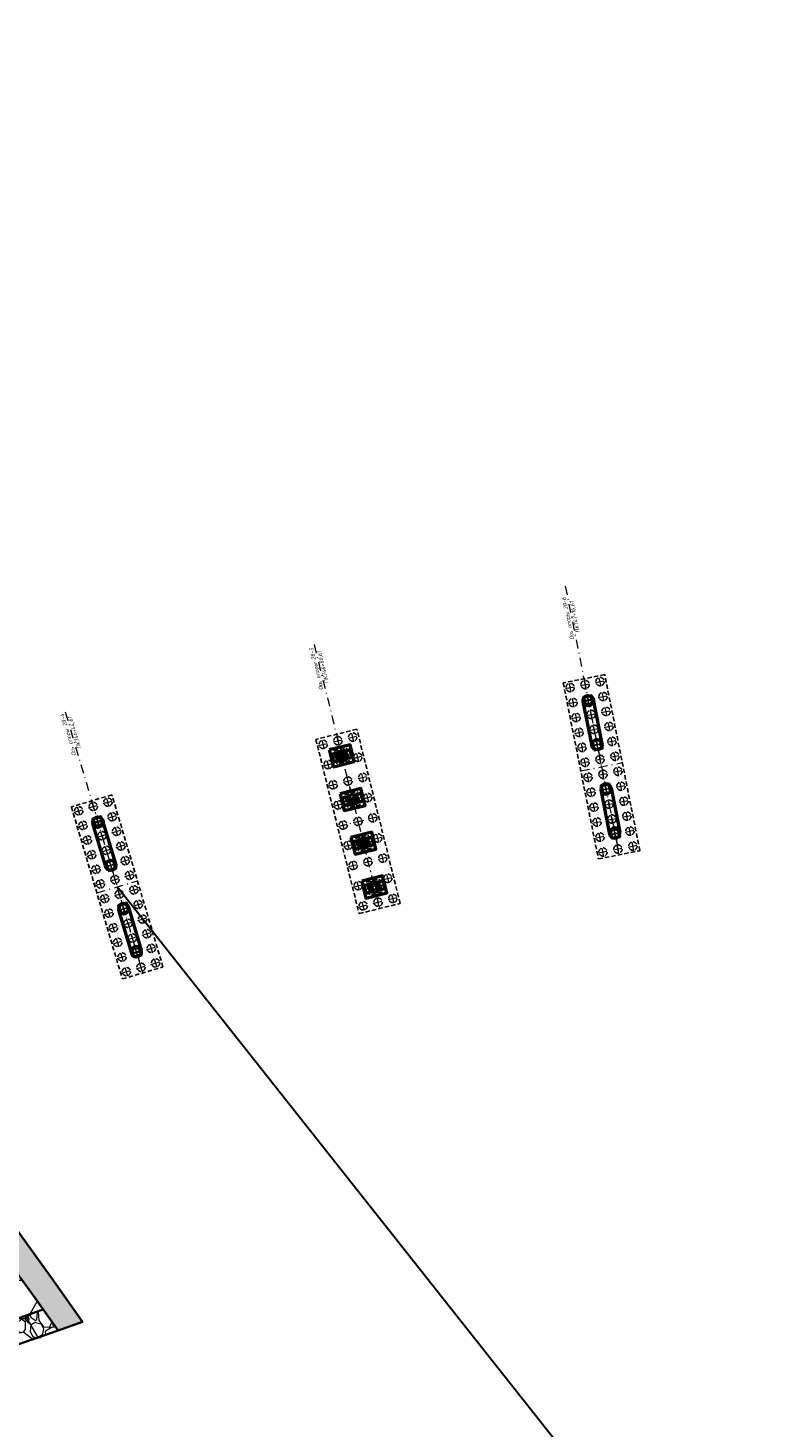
# Model space of a CAD drawing. Header units: metres. Extents: x 1285860 to 1560489, y -721344 to 834863.
# Tile 57 of 256: x 1321573 to 1321680, y 790368 to 790570. Entities that reach past the tile are written whole.
import ezdxf

# ---------------------------------------------------------------- set-up
doc = ezdxf.new("R2010")
doc.units = ezdxf.units.M
doc.header["$LTSCALE"] = 0.2
doc.linetypes.add('DASHDOT2', pattern=[12.7, 6.35, -3.175, 0, -3.175])
doc.linetypes.add('HIDDEN2', pattern=[4.7625, 3.175, -1.5875])
doc.layers.get('0').update_dxf_attribs({"lineweight": 35})
for name, color, linetype, lineweight in [('!OIS-K-osi', 30, 'DASHDOT2', 18), ('!OIS-K-razm', 10, 'Continuous', 20), ('!OIS-K-s0.5-3', 210, 'Continuous', 35), ('!OIS-K-s1', 90, 'Continuous', 50), ('!OIS-K-shtrih', 8, 'Continuous', 15)]:
    doc.layers.add(name, color=color, linetype=linetype, lineweight=lineweight)
doc.layers.add('!OIS-K-punktir', color=50, linetype='HIDDEN2')
doc.layers.add('!OIS-K-text-s0.5', color=130, linetype='Continuous')
doc.styles.add('Simplex', font='simplex.shx', dxfattribs={"width": 0.85, "oblique": 15})

# ---------------------------------------------------------------- blocks, each defined once
blk = doc.blocks.new('A$C248E0FAB')
at = {"layer": '!OIS-K-osi'}
for points in [[(-0.7, 0), (0.7, 0)], [(0, -0.7), (0, 0.7)]]:
    blk.add_lwpolyline(points, dxfattribs=at)
at = {"layer": '!OIS-K-punktir'}
blk.add_circle((0, 0), 0.6, dxfattribs=at)
blk = doc.blocks.new('*U552')
blk.add_blockref('A$C248E0FAB', (0, 0))
blk = doc.blocks.new('*U553')
at = {"layer": '!OIS-K-s1', "color": 0, "linetype": 'ByBlock', "lineweight": -2, "transparency": 16777216}
for p in [(0, 24.2), (2.2, 24.2), (4.4, 24.2), (0, 22), (2.2, 22), (4.4, 22), (0, 19.8), (2.2, 19.8), (4.4, 19.8), (0, 17.6), (2.2, 17.6), (4.4, 17.6), (0, 15.4), (2.2, 15.4), (4.4, 15.4), (0, 13.2), (2.2, 13.2), (4.4, 13.2), (0, 11), (2.2, 11), (4.4, 11), (0, 8.8), (2.2, 8.8), (4.4, 8.8), (0, 6.6), (2.2, 6.6), (4.4, 6.6), (0, 4.4), (2.2, 4.4), (4.4, 4.4), (0, 2.2), (2.2, 2.2), (4.4, 2.2), (0, 0), (2.2, 0), (4.4, 0)]:
    blk.add_blockref('*U552', p, dxfattribs=at)
blk = doc.blocks.new('A$C761A5216')
at = {"layer": '!OIS-K-osi'}
for points in [[(-0.19, 7.15), (-0.19, -18.75)], [(-3.24, -5.8), (2.86, -5.8)]]:
    blk.add_lwpolyline(points, dxfattribs=at)
at = {"layer": '!OIS-K-punktir', "linetype": 'ByBlock'}
blk.add_lwpolyline([(-3.24, -18.75), (2.86, -18.75), (2.86, 7.15), (-3.24, 7.15)], close=True, dxfattribs=at)
at = {"layer": '!OIS-K-s1'}
blk.add_blockref('*U553', (-2.39, -17.9), dxfattribs=at)
blk = doc.blocks.new('A$C379007CE')
at = {"layer": '!OIS-K-osi'}
for points in [[(-1.58, 8.5), (-1.58, -17.4)], [(-4.63, -4.45), (1.47, -4.45)]]:
    blk.add_lwpolyline(points, dxfattribs=at)
at = {"layer": '!OIS-K-punktir', "linetype": 'ByBlock'}
blk.add_lwpolyline([(-4.63, -17.4), (1.47, -17.4), (1.47, 8.5), (-4.63, 8.5)], close=True, dxfattribs=at)
for p in [(-3.78, 7.55), (-1.58, 7.55), (0.62, 7.55), (-3.78, 4.55), (-1.58, 4.55), (0.62, 4.55), (-3.78, 1.55), (-1.58, 1.55), (0.62, 1.55), (-3.78, -1.45), (-1.58, -1.45), (0.62, -1.45), (-3.78, -4.45), (-1.58, -4.45), (0.62, -4.45), (-3.78, -7.45), (-1.58, -7.45), (0.62, -7.45), (-3.78, -10.45), (-1.58, -10.45), (0.62, -10.45), (-3.78, -13.45), (-1.58, -13.45), (0.62, -13.45), (-3.78, -16.45), (-1.58, -16.45), (0.62, -16.45)]:
    blk.add_blockref('A$C248E0FAB', p)
blk = doc.blocks.new('A$C143A6621')
at = {"layer": '!OIS-K-osi'}
for points in [[(-0.64, -0.28), (0.64, 0.28)], [(0.28, -0.64), (-0.28, 0.64)]]:
    blk.add_lwpolyline(points, dxfattribs=at)
at = {"layer": '!OIS-K-s1'}
blk.add_lwpolyline([(-0.31, -0.79), (0.79, -0.31), (0.31, 0.79), (-0.79, 0.31)], close=True, dxfattribs=at)
blk = doc.blocks.new('A$C2F2F7DD6')
at = {"layer": '!OIS-K-osi'}
for points in [[(-0.63, -0.16), (0.63, 0.16)], [(0.17, -0.63), (-0.16, 0.63)]]:
    blk.add_lwpolyline(points, dxfattribs=at)
at = {"layer": '!OIS-K-s1'}
blk.add_lwpolyline([(-0.39, -0.66), (0.68, -0.4), (0.4, 0.67), (-0.67, 0.4)], close=True, dxfattribs=at)
blk = doc.blocks.new('A$C0F200488')
at = {"rotation": 352.909530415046}
blk.add_blockref('A$C143A6621', (0, 0), dxfattribs=at)
blk = doc.blocks.new('A$C3E967C81')
for name, p, rotation in [('A$C0F200488', (204.46, 81.55), 351.5489893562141), ('A$C0F200488', (205.37, 75.11), 351.5489893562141), ('A$C143A6621', (158.58, 73.7), 347.7529117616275), ('A$C0F200488', (206.29, 68.67), 351.5489893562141), ('A$C143A6621', (159.86, 67.33), 347.7529117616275), ('A$C0F200488', (207.2, 62.24), 351.5489893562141), ('A$C143A6621', (161.13, 60.96), 347.7529117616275), ('A$C143A6621', (87.86, 56.17), 352.909530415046), ('A$C143A6621', (162.41, 54.58), 347.7529117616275), ('A$C143A6621', (89.71, 49.94), 352.909530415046), ('A$C143A6621', (91.56, 43.71), 352.909530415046), ('A$C143A6621', (45.53, 42.35), 356.0609151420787), ('A$C143A6621', (47.72, 36.23), 356.0609151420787), ('A$C143A6621', (93.4, 37.47), 352.909530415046), ('A$C143A6621', (49.9, 30.11), 356.0609151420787), ('A$C143A6621', (52.09, 23.99), 356.0609151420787)]:
    blk.add_blockref(name, p, dxfattribs=dict(rotation=rotation))
for name, p in [('A$C2F2F7DD6', (122.2, 65.53)), ('A$C2F2F7DD6', (123.85, 65.94)), ('A$C2F2F7DD6', (123.76, 59.22)), ('A$C2F2F7DD6', (125.41, 59.63)), ('A$C2F2F7DD6', (125.33, 52.91)), ('A$C2F2F7DD6', (126.98, 53.32)), ('A$C2F2F7DD6', (126.89, 46.6)), ('A$C2F2F7DD6', (128.54, 47.01)), ('A$C143A6621', (-6.21, 21.84)), ('A$C143A6621', (-3.61, 15.88)), ('A$C143A6621', (-1.01, 9.93)), ('A$C143A6621', (1.59, 3.97))]:
    blk.add_blockref(name, p)
blk = doc.blocks.new('A$C269374ED')
at = {"layer": '!OIS-K-s1'}
for points in [[(6.5, 0.75), (0, 0.75)], [(6.5, -0.75), (0, -0.75)]]:
    blk.add_lwpolyline(points, dxfattribs=at)
for centre in [(0, 0), (6.5, 0)]:
    blk.add_circle(centre, 0.75, dxfattribs=at)
blk = doc.blocks.new('A$C16577AC3')
blk.add_blockref('A$C269374ED', (-19.5, 0))
at = {"xscale": -1}
blk.add_blockref('A$C269374ED', (0, 0), dxfattribs=at)
blk = doc.blocks.new('A$C074409FC')
at = {"layer": '!OIS-K-punktir'}
for points in [[(-4, 20.08), (-3.54, 18.23), (-5.39, 17.78), (-5.84, 19.62)], [(-2.44, 13.77), (-1.98, 11.92), (-3.82, 11.47), (-4.28, 13.31)], [(-0.87, 7.46), (-0.41, 5.62), (-2.26, 5.16), (-2.71, 7)], [(0.69, 1.15), (1.15, -0.69), (-0.69, -1.15), (-1.15, 0.69)]]:
    blk.add_lwpolyline(points, close=True, dxfattribs=at)
at = {"layer": '!OIS-K-s1'}
for points in [[(-6.5, 19.77), (-5.9, 17.34), (-2.89, 18.09), (-3.49, 20.51)], [(-4.93, 13.46), (-4.33, 11.03), (-1.32, 11.78), (-1.92, 14.2)], [(-3.37, 7.15), (-2.77, 4.72), (0.24, 5.47), (-0.36, 7.9)], [(-1.81, 0.84), (-1.2, -1.59), (1.81, -0.84), (1.2, 1.59)]]:
    blk.add_lwpolyline(points, close=True, dxfattribs=at)
for centre in [(-4.69, 18.93), (-3.13, 12.62), (-1.56, 6.31), (0, 0)]:
    blk.add_circle(centre, 0.75, dxfattribs=at)
blk = doc.blocks.new('A$C3F141BD5')
at = {"layer": '!OIS-K-shtrih'}
h = blk.add_hatch(dxfattribs=at)
h.set_pattern_fill('GRAVEL', color=256, scale=0.2, angle=-80.4335)
h.set_pattern_definition([(147.579302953, (39.05593, 2.28152), (-51.83824975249, 32.47651247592), [0.68344288, -67.660967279]), (104.536256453, (38.47901, 2.64794), (15.140448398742, -59.267991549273), [1.17280944, -116.108097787]), (52.076962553, (38.18465, 3.7832), (-46.66031698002, -59.380377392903), [0.82696304, -81.869445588]), (186.840204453, (36.60305, 5.5258), (101.031340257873, 11.87580252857), [1.06800904, -105.732874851]), (212.400169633, (35.54264, 5.3986), (55.890960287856, 35.17786460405), [1.0472674, -103.67961549]), (276.840204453, (34.6584, 4.83743), (-11.87580252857, 101.031340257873), [1.06800904, -105.732874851]), (317.260755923, (34.7856, 3.77703), (-61.068893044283, 56.679025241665), [1.41238732, -139.826230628]), (351.821843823, (35.82293, 2.8185), (116.11559549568, -16.491806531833), [1.33343904, -132.010513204]), (40.996081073, (37.1428, 2.6288), (58.36754090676, 51.050184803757), [1.071626, -106.091091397]), (94.802873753, (37.95163, 3.3318), (4.27748203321, -55.94715316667), [1.22342656, -59.9478739]), (141.963953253, (37.84919, 4.55093), (-65.23398933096, 50.82541328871), [1.58215584, -156.633545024]), (58.380590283, (37.38877, 0.5581), (24.14631989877, 40.13102584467), [0.54000908, -53.461131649]), (91.035749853, (37.67188, 1.01793), (0.956643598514, -66.81011924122), [1.02736396, -101.709277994]), (144.56651545, (37.6533, 2.045), (-5.009354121, -0.844257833), [0.71841868, -6.465786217]), (122.765105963, (38.19534, 2.4971), (14.2399974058, -23.35825494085), [0.38688264, -38.301244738]), (211.36792494, (37.986, 2.8224), (14.18380453, 7.5421276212), [0.54713124, -26.80950598]), (310.53027198, (37.5188, 2.5376), (12.5514817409, -13.33954669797), [0.88863932, -28.732596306]), (81.13156663, (38.0963, 1.8622), (-3.3208384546, -10.8629660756), [0.64257428, -15.421796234]), (295.956055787, (37.4963, 5.72785), (23.47064069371, -47.56076771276), [0.900176, -89.117653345]), (349.912691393, (37.89028, 4.91847), (-58.47992666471, 10.75058032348), [0.75519788, -74.764431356]), (212.765105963, (39.09814, 2.03106), (23.35825494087, 14.2399974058), [0.7737602, -37.914367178]), (263.176975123, (38.4475, 1.6123), (6.585484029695, 52.626314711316), [0.900176, -89.117653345]), (259.010470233, (34.3905, 5.2044), (5.79741907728, 26.73528627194), [0.8680704, -42.535468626]), (214.341656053, (34.225, 4.35226), (50.88160614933, 34.33360679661), [0.72734424, -72.007186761]), (346.367924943, (34.0972, 1.1367), (26.7352862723, -5.7974190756), [0.7737602, -37.914367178]), (296.920540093, (34.8492, 0.95434), (-31.012768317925, 61.74457224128), [0.85156548, -84.30475196]), (349.010470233, (33.68355, 3.5913), (-26.7352862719, 5.79741907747), [0.4340352, -42.969503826]), (20.87644793, (34.0466, 1.4373), (19.1931586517, 8.38638545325), [0.2590292, -25.643989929]), (85.530271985, (34.2886, 1.5296), (-2.4765806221, -15.8723201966), [1.0472674, -19.898109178]), (105.575521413, (34.37022, 2.57366), (13.451932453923, -49.249283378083), [0.970534, -96.082729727]), (223.25658298, (37.068, 2.4616), (9.1744504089, 6.6978697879), [0.73264776, -17.58355272]), (272.723742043, (36.53437, 1.95958), (4.333674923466, -86.847535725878), [1.27911352, -126.63201813]), (340.511911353, (36.59515, 0.6819), (-38.44251018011, 14.12761165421), [0.52301648, -51.778784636]), (9.56651545, (37.088, 0.5074), (4.165096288, 5.853611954), [0.3048, -4.7752]), (39.822952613, (34.5036, 2.69917), (-31.68844751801, -25.94722131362), [0.70573392, -69.867881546]), (327.579302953, (35.04564, 3.15114), (51.83824975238, -32.4765124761), [1.36688576, -66.977524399]), (279.56651545, (36.1995, 2.4183), (5.853611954, -4.165096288), [1.3208, -3.7592]), (244.871361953, (36.41898, 1.11587), (-26.622900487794, -56.00334605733), [0.80321912, -79.518633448]), (173.621119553, (36.0779, 0.3887), (-20.88167431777, 1.63232278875), [0.73965816, -36.243300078]), (127.212490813, (35.34281, 0.47085), (-66.134440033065, 86.735149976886), [1.2042902, -119.224928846]), (94.992594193, (34.6145, 1.42995), (-5.965997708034, 65.965861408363), [1.27405892, -126.131692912])])
h.paths.add_polyline_path([(1321577.54, 790382.32), (1321573.74, 790387.66), (1321562.58, 790403.12), (1321557.99, 790414.14), (1321557.84, 790420.42), (1321559.66, 790440.74), (1321562.07, 790453.6), (1321562.99, 790457.02), (1321564.12, 790462.14), (1321564.78, 790465.61), (1321565.03, 790469.64), (1321565.03, 790476.74), (1321564.67, 790483.32), (1321563, 790507.58), (1321566.65, 790509.25), (1321568.32, 790483.53), (1321568.69, 790476.84), (1321568.69, 790469.53), (1321568.42, 790465.15), (1321567.7, 790461.41), (1321566.54, 790456.15), (1321565.64, 790452.79), (1321563.29, 790440.24), (1321561.5, 790420.3), (1321561.62, 790414.92), (1321565.79, 790404.91), (1321576.71, 790389.78), (1321581.07, 790383.59)])
h = blk.add_hatch(dxfattribs=at)
h.set_pattern_fill('HONEY', color=256)
h.paths.add_polyline_path([(1321552.1, 790372.19), (1321577.54, 790382.32), (1321562.72, 790402.92), (1321557.99, 790414.14), (1321557.95, 790421.68), (1321561.96, 790453), (1321564.78, 790465.61), (1321564.31, 790488.56), (1321563.03, 790507.01), (1321563, 790507.58), (1321534, 790494.37), (1321535.25, 790464.48), (1321533.27, 790451.86), (1321531.19, 790442.37), (1321528.19, 790409.87), (1321530.64, 790404), (1321532.36, 790399.87), (1321536.54, 790394.07)])
h = blk.add_hatch(dxfattribs=at)
h.set_pattern_fill('GRAVEL', color=256, scale=0.2, angle=-80.4335)
h.set_pattern_definition([(147.579302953, (5.61722, -2.76248), (-51.83824975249, 32.47651247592), [0.68344288, -67.660967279]), (104.536256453, (5.0403, -2.39606), (15.140448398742, -59.267991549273), [1.17280944, -116.108097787]), (52.076962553, (4.74593, -1.2608), (-46.66031698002, -59.380377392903), [0.82696304, -81.869445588]), (186.840204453, (3.16434, 0.4818), (101.031340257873, 11.87580252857), [1.06800904, -105.732874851]), (212.400169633, (2.10393, 0.3546), (55.890960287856, 35.17786460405), [1.0472674, -103.67961549]), (276.840204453, (1.2197, -0.20657), (-11.87580252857, 101.031340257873), [1.06800904, -105.732874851]), (317.260755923, (1.3469, -1.26698), (-61.068893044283, 56.679025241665), [1.41238732, -139.826230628]), (351.821843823, (2.38422, -2.22551), (116.11559549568, -16.491806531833), [1.33343904, -132.010513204]), (40.996081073, (3.7041, -2.4152), (58.36754090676, 51.050184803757), [1.071626, -106.091091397]), (94.802873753, (4.5129, -1.7122), (4.27748203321, -55.94715316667), [1.22342656, -59.9478739]), (141.963953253, (4.41048, -0.49307), (-65.23398933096, 50.82541328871), [1.58215584, -156.633545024]), (58.380590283, (3.95006, -4.4859), (24.14631989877, 40.13102584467), [0.54000908, -53.461131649]), (91.035749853, (4.23317, -4.02607), (0.956643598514, -66.81011924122), [1.02736396, -101.709277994]), (144.56651545, (4.2146, -2.999), (-5.009354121, -0.844257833), [0.71841868, -6.465786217]), (122.765105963, (4.7566, -2.5469), (14.2399974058, -23.35825494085), [0.38688264, -38.301244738]), (211.36792494, (4.5472, -2.2216), (14.18380453, 7.5421276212), [0.54713124, -26.80950598]), (310.53027198, (4.0801, -2.5064), (12.5514817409, -13.33954669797), [0.88863932, -28.732596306]), (81.13156663, (4.6576, -3.1818), (-3.3208384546, -10.8629660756), [0.64257428, -15.421796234]), (295.956055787, (4.05758, 0.68385), (23.47064069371, -47.56076771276), [0.900176, -89.117653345]), (349.912691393, (4.45157, -0.12553), (-58.47992666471, 10.75058032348), [0.75519788, -74.764431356]), (212.765105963, (5.6594, -3.01294), (23.35825494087, 14.2399974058), [0.7737602, -37.914367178]), (263.176975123, (5.00878, -3.4317), (6.585484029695, 52.626314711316), [0.900176, -89.117653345]), (259.010470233, (0.9518, 0.1604), (5.79741907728, 26.73528627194), [0.8680704, -42.535468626]), (214.341656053, (0.7863, -0.69174), (50.88160614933, 34.33360679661), [0.72734424, -72.007186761]), (346.367924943, (0.6585, -3.9073), (26.7352862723, -5.7974190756), [0.7737602, -37.914367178]), (296.920540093, (1.4105, -4.08966), (-31.012768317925, 61.74457224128), [0.85156548, -84.30475196]), (349.010470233, (0.24483, -1.4527), (-26.7352862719, 5.79741907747), [0.4340352, -42.969503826]), (20.87644793, (0.6079, -3.6067), (19.1931586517, 8.38638545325), [0.2590292, -25.643989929]), (85.530271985, (0.8499, -3.5144), (-2.4765806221, -15.8723201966), [1.0472674, -19.898109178]), (105.575521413, (0.9315, -2.47034), (13.451932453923, -49.249283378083), [0.970534, -96.082729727]), (223.25658298, (3.6292, -2.5824), (9.1744504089, 6.6978697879), [0.73264776, -17.58355272]), (272.723742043, (3.09566, -3.08442), (4.333674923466, -86.847535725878), [1.27911352, -126.63201813]), (340.511911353, (3.15644, -4.3621), (-38.44251018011, 14.12761165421), [0.52301648, -51.778784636]), (9.56651545, (3.6495, -4.5366), (4.165096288, 5.853611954), [0.3048, -4.7752]), (39.822952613, (1.0649, -2.34483), (-31.68844751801, -25.94722131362), [0.70573392, -69.867881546]), (327.579302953, (1.60693, -1.89286), (51.83824975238, -32.4765124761), [1.36688576, -66.977524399]), (279.56651545, (2.761, -2.6257), (5.853611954, -4.165096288), [1.3208, -3.7592]), (244.871361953, (2.98027, -3.92813), (-26.622900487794, -56.00334605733), [0.80321912, -79.518633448]), (173.621119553, (2.6392, -4.6553), (-20.88167431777, 1.63232278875), [0.73965816, -36.243300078]), (127.212490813, (1.9041, -4.57315), (-66.134440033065, 86.735149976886), [1.2042902, -119.224928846]), (94.992594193, (1.17578, -3.61405), (-5.965997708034, 65.965861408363), [1.27405892, -126.131692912])])
h.paths.add_polyline_path([(1321550, 790375.18), (1321562.43, 790380.37), (1321570.22, 790383.56), (1321575.38, 790385.35), (1321577.54, 790382.32), (1321571.47, 790380.23), (1321563.8, 790377.08), (1321552.1, 790372.19)])
at = {"layer": '!OIS-K-s0.5-3', "elevation": 75}
blk.add_lwpolyline([(1321565.79, 790404.91), (1321576.71, 790389.78), (1321581.07, 790383.59), (1321577.54, 790382.32), (1321573.74, 790387.66), (1321562.58, 790403.12)], dxfattribs=at)
blk.add_lwpolyline([(1321550, 790375.18), (1321562.43, 790380.37), (1321570.22, 790383.56), (1321575.38, 790385.35), (1321577.54, 790382.32), (1321571.47, 790380.23), (1321563.8, 790377.08), (1321552.1, 790372.19)], close=True, dxfattribs=at)
blk = doc.blocks.new('A$C34AE49BA')
at = {"layer": '!OIS-K-punktir'}
for name, p, rotation in [('A$C761A5216', (1321654.97, 790469.4), 11.28129896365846), ('A$C379007CE', (1321621.26, 790460.49), 13.92515458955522), ('A$C761A5216', (1321584.6, 790451.96), 16.50955550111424)]:
    blk.add_blockref(name, p, dxfattribs=dict(at, rotation=rotation))
for p, rotation in [((1321657.82, 790454.11), 281.2812988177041), ((1321588.83, 790436.99), 286.4776702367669)]:
    blk.add_blockref('A$C16577AC3', p, dxfattribs=dict(rotation=rotation))
blk.add_blockref('A$C074409FC', (1321623.14, 790446.33))
at = {"layer": '!OIS-K-text-s0.5', "char_height": 0.6, "width": 8.9521, "attachment_point": 5, "style": 'Simplex', "bg_fill": 3, "box_fill_scale": 1.5, "bg_fill_color": 256, "bg_fill_transparency": 0}
for s, insert, rotation in [('Ось опоры 28-6\\PПК747+16,61 ', (1321651.63, 790485.17), 101.3513), ('Ось опоры 28-5\\PПК746+80,61', (1321615.33, 790477.92), 103.9252), ('Ось опоры 28-4\\PПК746+44,61 ', (1321579.53, 790468.43), 106.5033)]:
    blk.add_mtext(s, dxfattribs=dict(at, insert=insert, rotation=rotation))
at = {"layer": '!OIS-K-osi'}
for points in [[(1321650.69, 790489.75), (1321658.47, 790450.98)], [(1321614.47, 790481.32), (1321623.91, 790443.22)], [(1321578.58, 790471.59), (1321589.74, 790433.93)]]:
    blk.add_lwpolyline(points, dxfattribs=at)
at = {"layer": '!OIS-K-razm'}
blk.add_blockref('A$C3F141BD5', (0, 0, 0), dxfattribs=at)
blk.add_blockref('A$C3E967C81', (1321495.43, 790399.52))

msp = doc.modelspace()

# ---------------------------------------------------------------- linework, layer by layer
msp.add_circle((1321849.4816, 790222.5456), 1218.4707)
at = {"layer": 'Defpoints', "color": 250, "lineweight": 30}
msp.add_line((1322433.0463, 789376.2004), (1321586.0634, 790446.3436), dxfattribs=at)

# ---------------------------------------------------------------- next in the draw order: block references
msp.add_blockref('A$C34AE49BA', (0, 0))

doc.saveas('drawing.dxf')
